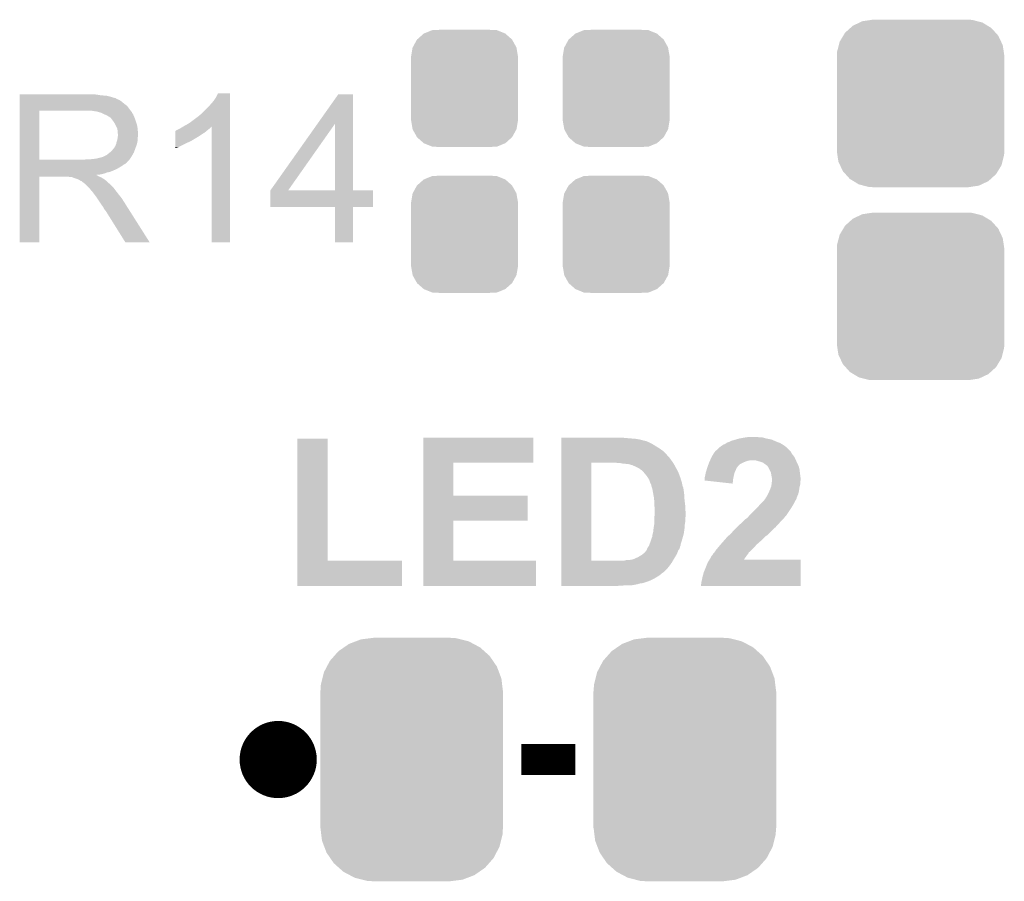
# Model space of a CAD drawing. Extents: x -1.3 to 24.2, y -3.9 to 53.4.
# Tile 20 of 28: x 11.3 to 17.7, y 19.5 to 25.2. Entities that reach past the tile are written whole.
import ezdxf

# ---------------------------------------------------------------- set-up
doc = ezdxf.new("R2010")
doc.units = 0
doc.layers.get('0').update_dxf_attribs({"linetype": 'CONTINUOUS'})
doc.layers.add('RAK11720_CLICK_V100_GTO', color=12, linetype='CONTINUOUS')
doc.layers.add('RAK11720_CLICK_V100_GTS', color=13, linetype='CONTINUOUS')

# ---------------------------------------------------------------- blocks, each defined once
blk = doc.blocks.new('CUSTOM_85')
for points in [[(-0.368484, 0.777768), (-0.333938, 0.790942), (0.3756, 0.777768), (0.32361, 0.790942)], [(-0.333938, 0.790942), (-0.273256, 0.798498), (0.32361, 0.790942), (0.29379, 0.798498)], [(-0.273256, 0.798498), (-0.25019, 0.80137), (0.29379, 0.798498), (0.25019, 0.80137)], [(-0.482218, 0.71288), (-0.44566, 0.738152), (0.47841, 0.71288), (0.45012, 0.738152)], [(-0.44566, 0.738152), (-0.412794, 0.76087), (0.45012, 0.738152), (0.407388, 0.76087)], [(-0.412794, 0.76087), (-0.368484, 0.777768), (0.407388, 0.76087), (0.3756, 0.777768)], [(-0.55793, 0.61233), (-0.538216, 0.649738), (0.560798, 0.61233), (0.53514, 0.649738)], [(-0.538216, 0.649738), (-0.50967, 0.681926), (0.53514, 0.649738), (0.51306, 0.681926)], [(-0.50967, 0.681926), (-0.482218, 0.71288), (0.51306, 0.681926), (0.47841, 0.71288)], [(-0.577562, 0.575076), (-0.55793, 0.61233), (0.574852, 0.575076), (0.560798, 0.61233)], [(-0.597996, 0.49319), (-0.587972, 0.533366), (0.595442, 0.49319), (0.590586, 0.533366)], [(-0.587972, 0.533366), (-0.577562, 0.575076), (0.590586, 0.533366), (0.574852, 0.575076)], [(-0.60071, 0.44958), (-0.597996, 0.49319), (0.60071, 0.44958), (0.595442, 0.49319)], [(-0.60198, -0.44958), (-0.60198, 0.44958), (0.60198, -0.44958), (0.60198, 0.44958)], [(-0.59544, -0.49319), (-0.60071, -0.44958), (0.597996, -0.49319), (0.60071, -0.44958)], [(-0.590586, -0.533366), (-0.59544, -0.49319), (0.58797, -0.533366), (0.597996, -0.49319)], [(-0.57485, -0.575076), (-0.590586, -0.533366), (0.577562, -0.575076), (0.58797, -0.533366)], [(-0.560798, -0.61233), (-0.57485, -0.575076), (0.557928, -0.61233), (0.577562, -0.575076)], [(-0.535138, -0.649738), (-0.560798, -0.61233), (0.538216, -0.649738), (0.557928, -0.61233)], [(-0.51306, -0.681926), (-0.535138, -0.649738), (0.509668, -0.681926), (0.538216, -0.649738)], [(-0.478408, -0.71288), (-0.51306, -0.681926), (0.482218, -0.71288), (0.509668, -0.681926)], [(-0.45012, -0.738152), (-0.478408, -0.71288), (0.445658, -0.738152), (0.482218, -0.71288)], [(-0.407386, -0.76087), (-0.45012, -0.738152), (0.412794, -0.76087), (0.445658, -0.738152)], [(-0.3756, -0.777768), (-0.407386, -0.76087), (0.368482, -0.777768), (0.412794, -0.76087)], [(-0.323608, -0.790942), (-0.3756, -0.777768), (0.333938, -0.790942), (0.368482, -0.777768)], [(-0.29379, -0.798498), (-0.323608, -0.790942), (0.273254, -0.798498), (0.333938, -0.790942)], [(-0.25019, -0.80137), (-0.29379, -0.798498), (0.25019, -0.80137), (0.273254, -0.798498)]]:
    blk.add_solid(points)
blk = doc.blocks.new('CUSTOM_86')
for points in [[(-0.312264, 0.321732), (-0.26893, 0.360448), (0.312592, 0.321732), (0.268592, 0.360448)], [(-0.26893, 0.360448), (-0.267216, 0.361152), (0.268592, 0.360448), (0.26779, 0.361152)], [(-0.267216, 0.361152), (-0.213724, 0.383108), (0.26779, 0.361152), (0.21312, 0.383108)], [(-0.213724, 0.383108), (-0.20803, 0.383392), (0.21312, 0.383108), (0.212412, 0.383392)], [(-0.20803, 0.383392), (-0.154122, 0.38608), (0.212412, 0.383392), (0.154132, 0.38608)], [(-0.35179, 0.21082), (-0.342144, 0.268372), (0.35179, 0.21082), (0.34192, 0.268372)], [(-0.342144, 0.268372), (-0.341452, 0.269636), (0.34192, 0.268372), (0.341702, 0.269636)], [(-0.341452, 0.269636), (-0.313432, 0.320688), (0.341702, 0.269636), (0.313176, 0.320688)], [(-0.313432, 0.320688), (-0.312264, 0.321732), (0.313176, 0.320688), (0.312592, 0.321732)], [(-0.35179, 0.20955), (-0.35179, 0.21082), (0.35179, 0.20955), (0.35179, 0.21082)], [(-0.35179, -0.20955), (-0.35179, 0.20955), (0.35179, -0.20955), (0.35179, 0.20955)], [(-0.35179, -0.21082), (-0.35179, -0.20955), (0.35179, -0.21082), (0.35179, -0.20955)], [(-0.34192, -0.268358), (-0.35179, -0.21082), (0.342148, -0.268358), (0.35179, -0.21082)], [(-0.341702, -0.269636), (-0.34192, -0.268358), (0.341446, -0.269636), (0.342148, -0.268358)], [(-0.313184, -0.320676), (-0.341702, -0.269636), (0.31344, -0.320676), (0.341446, -0.269636)], [(-0.312594, -0.321732), (-0.313184, -0.320676), (0.312258, -0.321732), (0.31344, -0.320676)], [(-0.268602, -0.36044), (-0.312594, -0.321732), (0.26894, -0.36044), (0.312258, -0.321732)], [(-0.267792, -0.361154), (-0.268602, -0.36044), (0.2672, -0.361154), (0.26894, -0.36044)], [(-0.213136, -0.383104), (-0.267792, -0.361154), (0.213734, -0.383104), (0.2672, -0.361154)], [(-0.212414, -0.383394), (-0.213136, -0.383104), (0.207926, -0.383394), (0.213734, -0.383104)], [(-0.154122, -0.38608), (-0.212414, -0.383394), (0.154132, -0.38608), (0.207926, -0.383394)]]:
    blk.add_solid(points)
blk = doc.blocks.new('CUSTOM_87')
for points in [[(-0.445816, 0.51162), (-0.400774, 0.532846), (0.441342, 0.51162), (0.406198, 0.532846)], [(-0.400774, 0.532846), (-0.383312, 0.541074), (0.406198, 0.532846), (0.373946, 0.541074)], [(-0.383312, 0.541074), (-0.323442, 0.549926), (0.373946, 0.541074), (0.339246, 0.549926)], [(-0.323442, 0.549926), (-0.31496, 0.55118), (0.339246, 0.549926), (0.31496, 0.55118)], [(-0.508918, 0.445816), (-0.497124, 0.465342), (0.51162, 0.445816), (0.49401, 0.465342)], [(-0.497124, 0.465342), (-0.461888, 0.497124), (0.49401, 0.465342), (0.465342, 0.497124)], [(-0.461888, 0.497124), (-0.445816, 0.51162), (0.465342, 0.497124), (0.441342, 0.51162)], [(-0.538686, 0.383312), (-0.532846, 0.406198), (0.541074, 0.383312), (0.53029, 0.406198)], [(-0.532846, 0.406198), (-0.508918, 0.445816), (0.53029, 0.406198), (0.51162, 0.445816)], [(-0.55118, 0.31496), (-0.549926, 0.339246), (0.55118, 0.31496), (0.54759, 0.339246)], [(-0.549926, 0.339246), (-0.538686, 0.383312), (0.54759, 0.339246), (0.541074, 0.383312)], [(-0.55118, -0.31496), (-0.55118, 0.31496), (0.55118, -0.31496), (0.55118, 0.31496)], [(-0.547588, -0.339246), (-0.55118, -0.31496), (0.549926, -0.339246), (0.55118, -0.31496)], [(-0.541074, -0.383312), (-0.547588, -0.339246), (0.538684, -0.383312), (0.549926, -0.339246)], [(-0.530288, -0.406198), (-0.541074, -0.383312), (0.532846, -0.406198), (0.538684, -0.383312)], [(-0.51162, -0.445816), (-0.530288, -0.406198), (0.508916, -0.445816), (0.532846, -0.406198)], [(-0.494008, -0.465342), (-0.51162, -0.445816), (0.497124, -0.465342), (0.508916, -0.445816)], [(-0.465342, -0.497124), (-0.494008, -0.465342), (0.461886, -0.497124), (0.497124, -0.465342)], [(-0.44134, -0.51162), (-0.465342, -0.497124), (0.445816, -0.51162), (0.461886, -0.497124)], [(-0.406198, -0.532846), (-0.44134, -0.51162), (0.400772, -0.532846), (0.445816, -0.51162)], [(-0.373944, -0.541074), (-0.406198, -0.532846), (0.383312, -0.541074), (0.400772, -0.532846)], [(-0.339246, -0.549926), (-0.373944, -0.541074), (0.32344, -0.549926), (0.383312, -0.541074)], [(-0.31496, -0.55118), (-0.339246, -0.549926), (0.31496, -0.55118), (0.32344, -0.549926)]]:
    blk.add_solid(points)

msp = doc.modelspace()

# ---------------------------------------------------------------- linework, layer by layer
at = {"layer": 'RAK11720_CLICK_V100_GTO', "const_width": 0.254}
msp.add_lwpolyline([(12.827, 20.32, 1), (13.081, 20.32, 1)], format="xyb", close=True, dxfattribs=at)
at = {"layer": 'RAK11720_CLICK_V100_GTO', "const_width": 0.2032}
msp.add_lwpolyline([(14.5542, 20.32), (14.9098, 20.32)], dxfattribs=at)
at = {"layer": 'RAK11720_CLICK_V100_GTO'}
for points in [[(11.25222, 24.69642), (11.252222, 24.69896), (11.75766, 24.69642), (11.72972, 24.69896)], [(12.54506, 24.678642), (12.557762, 24.704018), (12.636498, 24.678642), (12.6365, 24.704018)], [(12.557762, 24.704018), (12.557774, 24.70404), (12.6365, 24.704018), (12.557774, 24.70404)], [(13.211964, 24.503322), (13.350234, 24.698938), (13.446768, 24.503322), (13.44676, 24.698938)], [(13.350234, 24.698938), (13.35025, 24.69896), (13.44676, 24.698938), (13.35025, 24.69896)], [(11.25222, 24.69134), (11.25222, 24.69642), (11.788138, 24.69134), (11.75766, 24.69642)], [(11.25222, 24.6888), (11.25222, 24.69134), (11.8237, 24.6888), (11.788138, 24.69134)], [(11.25222, 24.68118), (11.25222, 24.6888), (11.854178, 24.68118), (11.8237, 24.6888)], [(11.25222, 24.6761), (11.25222, 24.68118), (11.869422, 24.6761), (11.854178, 24.68118)], [(11.25222, 24.67356), (11.25222, 24.6761), (11.882122, 24.67356), (11.869422, 24.6761)], [(11.25222, 24.673538), (11.25222, 24.67356), (11.88466, 24.673538), (11.882122, 24.67356)], [(11.25222, 24.671014), (11.25222, 24.673538), (11.884674, 24.671014), (11.88466, 24.673538)], [(11.25222, 24.66594), (11.25222, 24.671014), (11.89482, 24.66594), (11.884674, 24.671014)], [(11.25222, 24.660858), (11.25222, 24.66594), (11.907522, 24.660858), (11.89482, 24.66594)], [(11.25222, 24.6507), (11.25222, 24.660858), (11.92276, 24.6507), (11.907522, 24.660858)], [(11.25222, 24.638), (11.25222, 24.6507), (11.938, 24.638), (11.92276, 24.6507)], [(11.25222, 24.622758), (11.25222, 24.638), (11.958322, 24.622758), (11.938, 24.638)], [(12.49426, 24.61514), (12.52982, 24.65578), (12.636498, 24.61514), (12.636498, 24.65578)], [(12.52982, 24.65578), (12.54506, 24.678642), (12.636498, 24.65578), (12.636498, 24.678642)], [(11.252212, 24.267182), (11.252218, 24.58972), (11.38174, 24.267182), (11.381742, 24.58972)], [(11.252218, 24.60244), (11.25222, 24.622758), (11.97356, 24.60244), (11.958322, 24.622758)], [(11.252218, 24.58974), (11.252218, 24.60244), (11.983438, 24.58974), (11.97356, 24.60244)], [(11.252218, 24.58972), (11.252218, 24.58974), (11.381742, 24.58972), (11.68908, 24.58974)], [(11.760202, 24.58466), (11.727182, 24.58974), (11.987388, 24.58466), (11.983438, 24.58974)], [(11.778842, 24.579576), (11.760202, 24.58466), (11.99134, 24.579576), (11.987388, 24.58466)], [(11.78814, 24.57704), (11.778842, 24.579576), (11.991344, 24.57704), (11.99134, 24.579576)], [(11.788152, 24.577034), (11.78814, 24.57704), (11.991344, 24.577034), (11.991344, 24.57704)], [(11.80846, 24.56688), (11.788152, 24.577034), (11.99896, 24.56688), (11.991344, 24.577034)], [(12.42314, 24.5491), (12.451078, 24.571958), (12.636496, 24.5491), (12.636496, 24.571958)], [(12.451078, 24.571958), (12.49426, 24.61514), (12.636496, 24.571958), (12.636498, 24.61514)], [(11.82624, 24.55926), (11.80846, 24.56688), (12.002008, 24.55926), (11.99896, 24.56688)], [(11.83471, 24.55418), (11.82624, 24.55926), (12.00404, 24.55418), (12.002008, 24.55926)], [(11.83894, 24.551642), (11.83471, 24.55418), (12.005128, 24.551642), (12.00404, 24.55418)], [(11.846564, 24.54656), (11.83894, 24.551642), (12.007306, 24.54656), (12.005128, 24.551642)], [(11.849104, 24.546552), (11.846564, 24.54656), (12.00731, 24.546552), (12.007306, 24.54656)], [(11.85672, 24.5364), (11.849104, 24.546552), (12.01166, 24.5364), (12.00731, 24.546552)], [(11.86434, 24.52624), (11.85672, 24.5364), (12.015048, 24.52624), (12.01166, 24.5364)], [(11.873412, 24.51354), (11.86434, 24.52624), (12.01928, 24.51354), (12.015048, 24.52624)], [(11.87704, 24.508458), (11.873412, 24.51354), (12.020806, 24.508458), (12.01928, 24.51354)], [(11.8872, 24.488138), (11.87704, 24.508458), (12.0269, 24.488138), (12.020806, 24.508458)], [(12.33678, 24.49068), (12.364722, 24.50592), (12.636494, 24.49068), (12.636494, 24.50592)], [(12.364722, 24.50592), (12.39266, 24.52624), (12.636494, 24.50592), (12.636496, 24.52624)], [(12.39266, 24.52624), (12.42314, 24.5491), (12.636496, 24.52624), (12.636496, 24.5491)], [(12.903224, 24.066536), (13.211964, 24.503322), (13.020064, 24.066536), (13.327344, 24.503322)], [(13.327358, 24.0665), (13.327344, 24.503322), (13.446782, 24.0665), (13.446768, 24.503322)], [(11.89482, 24.472896), (11.8872, 24.488138), (12.028426, 24.472896), (12.0269, 24.488138)], [(11.896272, 24.46274), (11.89482, 24.472896), (12.02944, 24.46274), (12.028426, 24.472896)], [(11.89736, 24.455118), (11.896272, 24.46274), (12.030076, 24.455118), (12.02944, 24.46274)], [(11.897362, 24.442418), (11.89736, 24.455118), (12.031134, 24.442418), (12.030076, 24.455118)], [(11.8999, 24.434796), (11.897362, 24.442418), (12.03177, 24.434796), (12.031134, 24.442418)], [(12.275836, 24.4348), (12.27584, 24.4475), (12.45108, 24.4348), (12.471398, 24.4475)], [(12.27584, 24.4475), (12.275842, 24.45766), (12.471398, 24.4475), (12.48359, 24.45766)], [(12.275842, 24.45766), (12.278366, 24.457666), (12.48359, 24.45766), (12.483598, 24.457666)], [(12.278366, 24.457666), (12.2809, 24.4602), (12.483598, 24.457666), (12.48664, 24.4602)], [(12.2809, 24.4602), (12.280904, 24.460202), (12.48664, 24.4602), (12.486642, 24.460202)], [(12.280904, 24.460202), (12.285982, 24.46274), (12.486642, 24.460202), (12.489814, 24.46274)], [(12.285982, 24.46274), (12.293604, 24.465282), (12.489814, 24.46274), (12.492992, 24.465282)], [(12.293604, 24.465282), (12.301218, 24.470358), (12.492992, 24.465282), (12.499338, 24.470358)], [(12.301218, 24.470358), (12.301222, 24.47036), (12.499338, 24.470358), (12.49934, 24.47036)], [(12.301222, 24.47036), (12.311378, 24.47544), (12.49934, 24.47036), (12.50442, 24.47544)], [(12.311378, 24.47544), (12.328302, 24.485594), (12.50442, 24.47544), (12.514574, 24.485594)], [(12.328302, 24.485594), (12.328312, 24.4856), (12.514574, 24.485594), (12.517098, 24.4856)], [(12.328312, 24.4856), (12.33678, 24.49068), (12.636494, 24.4856), (12.636494, 24.49068)], [(12.51712, 23.723622), (12.517098, 24.4856), (12.636478, 23.723622), (12.636494, 24.4856)], [(11.887198, 24.3713), (11.88974, 24.383998), (12.024358, 24.3713), (12.026898, 24.383998)], [(11.88974, 24.383998), (11.894818, 24.396698), (12.026898, 24.383998), (12.02944, 24.396698)], [(11.894818, 24.396698), (11.89772, 24.417016), (12.02944, 24.396698), (12.02944, 24.417016)], [(11.89772, 24.417016), (11.898446, 24.422096), (12.02944, 24.417016), (12.031978, 24.422096)], [(11.898446, 24.422096), (11.8999, 24.43226), (12.031978, 24.422096), (12.031978, 24.43226)], [(11.8999, 24.432262), (11.8999, 24.434796), (12.03198, 24.432262), (12.03177, 24.434796)], [(11.8999, 24.43226), (11.8999, 24.432262), (12.031978, 24.43226), (12.03198, 24.432262)], [(12.27582, 24.35098), (12.275826, 24.38146), (12.298678, 24.35098), (12.35964, 24.38146)], [(12.275826, 24.38146), (12.275828, 24.38908), (12.35964, 24.38146), (12.377418, 24.38908)], [(12.275828, 24.38908), (12.27583, 24.3967), (12.377418, 24.38908), (12.390122, 24.3967)], [(12.27583, 24.40432), (12.275834, 24.41956), (12.402816, 24.40432), (12.428222, 24.41956)], [(12.27583, 24.404298), (12.27583, 24.40432), (12.40028, 24.404298), (12.402816, 24.40432)], [(12.27583, 24.401774), (12.27583, 24.404298), (12.400266, 24.401774), (12.40028, 24.404298)], [(12.27583, 24.3967), (12.27583, 24.401774), (12.390122, 24.3967), (12.400266, 24.401774)], [(12.275834, 24.41956), (12.275836, 24.4348), (12.428222, 24.41956), (12.45108, 24.4348)], [(11.823698, 24.297638), (11.845922, 24.315418), (11.993668, 24.297638), (12.00404, 24.315418)], [(11.845922, 24.315418), (11.849098, 24.317958), (12.00404, 24.315418), (12.004962, 24.317958)], [(11.849098, 24.317958), (11.8618, 24.33066), (12.004962, 24.317958), (12.00958, 24.33066)], [(11.8618, 24.33066), (11.871958, 24.343358), (12.00958, 24.33066), (12.014198, 24.343358)], [(11.871958, 24.343358), (11.874498, 24.3459), (12.014198, 24.343358), (12.015122, 24.3459)], [(11.874498, 24.3459), (11.87704, 24.350978), (12.015122, 24.3459), (12.016968, 24.350978)], [(11.87704, 24.350978), (11.882118, 24.358598), (12.016968, 24.350978), (12.019738, 24.358598)], [(11.882118, 24.358598), (11.887198, 24.371298), (12.019738, 24.358598), (12.024356, 24.371298)], [(11.887198, 24.371298), (11.887198, 24.3713), (12.024356, 24.371298), (12.024358, 24.3713)], [(12.27582, 24.34339), (12.27582, 24.35098), (12.27582, 24.34339), (12.298678, 24.35098)], [(11.25221, 24.25446), (11.252212, 24.256994), (11.963378, 24.25446), (11.9634, 24.256994)], [(11.25221, 24.254446), (11.25221, 24.25446), (11.960854, 24.254446), (11.963378, 24.25446)], [(11.25221, 24.24938), (11.25221, 24.254446), (11.958316, 24.24938), (11.960854, 24.254446)], [(11.25221, 24.244298), (11.25221, 24.24938), (11.950698, 24.244298), (11.958316, 24.24938)], [(11.25221, 24.239218), (11.25221, 24.244298), (11.945616, 24.239218), (11.950698, 24.244298)], [(11.252212, 24.26716), (11.252212, 24.267182), (11.671298, 24.26716), (11.38174, 24.267182)], [(11.252212, 24.256994), (11.252212, 24.26716), (11.9634, 24.256994), (11.97356, 24.26716)], [(11.671298, 24.26716), (11.689064, 24.269698), (11.97356, 24.26716), (11.976098, 24.269698)], [(11.689064, 24.269698), (11.68908, 24.2697), (11.976098, 24.269698), (11.976098, 24.2697)], [(11.709398, 24.2697), (11.755118, 24.27478), (11.976098, 24.2697), (11.979486, 24.27478)], [(11.755118, 24.27478), (11.795758, 24.28494), (11.979486, 24.27478), (11.986262, 24.28494)], [(11.798296, 24.28494), (11.805916, 24.290018), (11.986262, 24.28494), (11.989224, 24.290018)], [(11.805916, 24.290018), (11.813538, 24.29256), (11.989224, 24.290018), (11.990706, 24.29256)], [(11.813538, 24.29256), (11.823698, 24.297638), (11.990706, 24.29256), (11.993668, 24.297638)], [(11.25221, 24.234138), (11.25221, 24.239218), (11.93546, 24.234138), (11.945616, 24.239218)], [(11.25221, 24.226518), (11.25221, 24.234138), (11.925298, 24.226518), (11.93546, 24.234138)], [(11.25221, 24.21128), (11.25221, 24.226518), (11.8999, 24.21128), (11.925298, 24.226518)], [(11.25221, 24.20366), (11.25221, 24.21128), (11.88466, 24.20366), (11.8999, 24.21128)], [(11.25221, 24.18842), (11.25221, 24.20366), (11.849098, 24.18842), (11.88466, 24.20366)], [(11.25221, 24.183338), (11.25221, 24.18842), (11.826238, 24.183338), (11.849098, 24.18842)], [(11.25221, 24.17572), (11.25221, 24.183338), (11.805918, 24.17572), (11.826238, 24.183338)], [(11.2522, 23.723622), (11.252208, 24.155378), (11.381718, 23.723622), (11.38174, 24.155378)], [(11.252208, 24.165558), (11.25221, 24.168066), (11.760204, 24.165558), (11.757692, 24.168066)], [(11.252208, 24.163018), (11.252208, 24.165558), (11.765282, 24.163018), (11.760204, 24.165558)], [(11.252208, 24.15794), (11.252208, 24.163018), (11.7729, 24.15794), (11.765282, 24.163018)], [(11.252208, 24.1554), (11.252208, 24.15794), (11.779252, 24.1554), (11.7729, 24.15794)], [(11.252208, 24.155378), (11.252208, 24.1554), (11.38174, 24.155378), (11.574778, 24.1554)], [(11.25221, 24.17064), (11.25221, 24.17572), (11.783058, 24.17064), (11.805918, 24.17572)], [(11.25221, 24.168066), (11.25221, 24.17064), (11.757692, 24.168066), (11.783058, 24.17064)], [(11.584938, 24.15286), (11.574778, 24.1554), (11.785602, 24.15286), (11.779252, 24.1554)], [(11.600174, 24.150326), (11.597634, 24.15286), (11.789826, 24.150326), (11.785602, 24.15286)], [(11.602716, 24.15032), (11.600174, 24.150326), (11.789836, 24.15032), (11.789826, 24.150326)], [(11.633198, 24.14016), (11.602716, 24.15032), (11.806768, 24.14016), (11.789836, 24.15032)], [(11.638278, 24.13762), (11.633198, 24.14016), (11.811, 24.13762), (11.806768, 24.14016)], [(11.643358, 24.13508), (11.638278, 24.13762), (11.814176, 24.13508), (11.811, 24.13762)], [(11.650978, 24.130002), (11.643358, 24.13508), (11.820524, 24.130002), (11.814176, 24.13508)], [(11.656056, 24.127462), (11.650978, 24.130002), (11.823698, 24.127462), (11.820524, 24.130002)], [(11.658594, 24.12746), (11.656056, 24.127462), (11.8237, 24.12746), (11.823698, 24.127462)], [(11.66114, 24.124922), (11.658594, 24.12746), (11.826238, 24.124922), (11.8237, 24.12746)], [(11.6713, 24.1173), (11.66114, 24.124922), (11.83386, 24.1173), (11.826238, 24.124922)], [(11.674476, 24.11476), (11.6713, 24.1173), (11.8364, 24.11476), (11.83386, 24.1173)], [(11.680828, 24.109678), (11.674476, 24.11476), (11.844022, 24.109678), (11.8364, 24.11476)], [(11.683998, 24.107142), (11.680828, 24.109678), (11.846558, 24.107142), (11.844022, 24.109678)], [(11.706862, 24.084278), (11.683998, 24.107142), (11.86942, 24.084278), (11.846558, 24.107142)], [(11.714478, 24.07666), (11.706862, 24.084278), (11.875136, 24.07666), (11.86942, 24.084278)], [(11.722098, 24.0665), (11.714478, 24.07666), (11.882756, 24.0665), (11.875136, 24.07666)], [(11.72337, 24.06396), (11.722098, 24.0665), (11.88466, 24.06396), (11.882756, 24.0665)], [(11.724634, 24.061434), (11.72337, 24.06396), (11.886626, 24.061434), (11.88466, 24.06396)], [(11.72717, 24.06142), (11.724634, 24.061434), (11.886636, 24.06142), (11.886626, 24.061434)], [(11.742416, 24.0411), (11.72717, 24.06142), (11.90244, 24.0411), (11.886636, 24.06142)], [(12.9032, 23.957302), (12.903202, 24.066478), (13.578818, 23.957302), (13.57884, 24.066478)], [(12.903202, 24.0665), (12.903204, 24.066506), (13.327358, 24.0665), (13.276144, 24.066506)], [(12.903202, 24.066478), (12.903202, 24.0665), (13.57884, 24.066478), (13.446782, 24.0665)], [(12.903204, 24.066506), (12.903224, 24.066536), (13.276144, 24.066506), (13.020064, 24.066536)], [(11.75766, 24.02078), (11.742416, 24.0411), (11.918696, 24.02078), (11.90244, 24.0411)], [(11.761048, 24.015698), (11.75766, 24.02078), (11.92276, 24.015698), (11.918696, 24.02078)], [(11.779674, 23.98776), (11.761048, 24.015698), (11.94054, 23.98776), (11.92276, 24.015698)], [(11.78814, 23.97506), (11.779674, 23.98776), (11.948598, 23.97506), (11.94054, 23.98776)], [(11.80084, 23.957282), (11.78814, 23.97506), (11.959878, 23.957282), (11.948598, 23.97506)], [(11.811, 23.939498), (11.80084, 23.957282), (11.971162, 23.939498), (11.959878, 23.957282)], [(11.813538, 23.934426), (11.811, 23.939498), (11.97438, 23.934426), (11.971162, 23.939498)], [(11.818614, 23.931882), (11.813538, 23.934426), (11.975994, 23.931882), (11.97438, 23.934426)], [(11.821162, 23.9268), (11.818614, 23.931882), (11.979218, 23.9268), (11.975994, 23.931882)], [(11.948158, 23.72361), (11.821162, 23.9268), (12.108134, 23.72361), (11.979218, 23.9268)], [(13.327358, 23.95728), (12.9032, 23.957302), (13.578818, 23.95728), (13.578818, 23.957302)], [(13.32736, 23.957258), (13.327358, 23.95728), (13.44676, 23.957258), (13.578818, 23.95728)], [(13.32738, 23.723622), (13.32736, 23.957258), (13.446738, 23.723622), (13.44676, 23.957258)], [(11.381718, 23.7236), (11.2522, 23.723622), (11.381718, 23.7236), (11.381718, 23.723622)], [(12.10814, 23.7236), (12.108134, 23.72361), (12.10814, 23.7236), (11.948158, 23.72361)], [(12.636478, 23.7236), (12.51712, 23.723622), (12.636478, 23.7236), (12.636478, 23.723622)], [(13.446738, 23.7236), (13.32738, 23.723622), (13.446738, 23.7236), (13.446738, 23.723622)], [(13.081002, 21.6281), (13.08102, 22.430718), (13.279142, 21.6281), (13.27912, 22.430718)], [(13.08102, 22.430718), (13.081022, 22.43074), (13.27912, 22.430718), (13.081022, 22.43074)], [(13.909058, 22.27326), (13.90906, 22.438338), (14.632918, 22.27326), (14.63294, 22.438338)], [(13.90906, 22.438338), (13.909062, 22.43836), (14.63294, 22.438338), (13.909062, 22.43836)], [(14.81838, 22.43582), (14.818382, 22.43836), (15.24508, 22.43582), (15.21968, 22.43836)], [(14.81838, 22.43074), (14.81838, 22.43582), (15.30604, 22.43074), (15.24508, 22.43582)], [(14.81838, 22.42566), (14.81838, 22.43074), (15.336522, 22.42566), (15.30604, 22.43074)], [(15.96516, 22.425658), (15.99184, 22.43328), (16.202662, 22.425658), (16.164562, 22.43328)], [(15.99184, 22.43328), (16.020614, 22.438358), (16.164562, 22.43328), (16.149322, 22.438358)], [(16.020614, 22.438358), (16.035018, 22.4409), (16.149322, 22.438358), (16.134082, 22.4409)], [(16.035018, 22.4409), (16.057882, 22.44344), (16.118842, 22.4409), (16.106138, 22.44344)], [(14.81838, 22.41804), (14.81838, 22.42566), (15.364462, 22.41804), (15.336522, 22.42566)], [(14.81838, 22.418038), (14.81838, 22.41804), (15.367004, 22.418038), (15.364462, 22.41804)], [(14.81838, 22.4155), (14.81838, 22.418038), (15.372084, 22.4155), (15.367004, 22.418038)], [(14.81838, 22.415498), (14.81838, 22.4155), (15.377164, 22.415498), (15.372084, 22.4155)], [(14.81838, 22.40788), (14.81838, 22.415498), (15.39494, 22.40788), (15.377164, 22.415498)], [(14.81838, 22.39772), (14.81838, 22.40788), (15.415258, 22.39772), (15.39494, 22.40788)], [(14.81838, 22.38502), (14.81838, 22.39772), (15.43558, 22.38502), (15.415258, 22.39772)], [(14.81838, 22.369782), (14.81838, 22.38502), (15.46098, 22.369782), (15.43558, 22.38502)], [(14.81838, 22.351998), (14.81838, 22.369782), (15.486382, 22.351998), (15.46098, 22.369782)], [(15.847058, 22.362158), (15.849598, 22.364698), (16.314416, 22.362158), (16.309344, 22.364698)], [(15.849598, 22.364698), (15.862306, 22.3774), (16.309344, 22.364698), (16.296642, 22.3774)], [(15.862306, 22.3774), (15.864846, 22.377406), (16.296642, 22.3774), (16.296636, 22.377406)], [(15.864846, 22.377406), (15.867378, 22.379938), (16.296636, 22.377406), (16.294102, 22.379938)], [(15.867378, 22.379938), (15.86992, 22.38248), (16.294102, 22.379938), (16.290544, 22.38248)], [(15.86992, 22.38248), (15.88516, 22.39264), (16.290544, 22.38248), (16.276322, 22.39264)], [(15.88516, 22.39264), (15.897862, 22.397722), (16.276322, 22.39264), (16.26743, 22.397722)], [(15.897862, 22.397722), (15.904634, 22.4028), (16.26743, 22.397722), (16.258542, 22.4028)], [(15.904634, 22.4028), (15.908022, 22.40534), (16.258542, 22.4028), (16.251768, 22.40534)], [(15.908022, 22.40534), (15.92326, 22.41042), (16.251768, 22.40534), (16.23822, 22.41042)], [(15.92326, 22.41042), (15.938502, 22.418042), (16.23822, 22.41042), (16.220434, 22.418042)], [(15.938502, 22.418042), (15.96516, 22.425658), (16.220434, 22.418042), (16.202662, 22.425658)], [(14.818378, 22.32914), (14.81838, 22.351998), (15.509246, 22.32914), (15.486382, 22.351998)], [(14.818378, 22.329118), (14.818378, 22.32914), (15.51178, 22.329118), (15.509246, 22.32914)], [(14.818378, 22.326594), (14.818378, 22.329118), (15.511784, 22.326594), (15.51178, 22.329118)], [(14.818378, 22.31644), (14.818378, 22.326594), (15.519402, 22.31644), (15.511784, 22.326594)], [(14.818378, 22.30374), (14.818378, 22.31644), (15.5321, 22.30374), (15.519402, 22.31644)], [(14.818378, 22.28596), (14.818378, 22.30374), (15.5448, 22.28596), (15.5321, 22.30374)], [(15.797106, 22.2885), (15.807774, 22.311358), (16.362912, 22.2885), (16.35252, 22.311358)], [(15.807774, 22.311358), (15.80896, 22.313898), (16.35252, 22.311358), (16.35049, 22.313898)], [(15.80896, 22.313898), (15.814764, 22.32406), (16.35049, 22.313898), (16.34236, 22.32406)], [(15.814764, 22.32406), (15.81912, 22.331682), (16.34236, 22.32406), (16.336646, 22.331682)], [(15.81912, 22.331682), (15.820932, 22.33422), (16.336646, 22.331682), (16.334742, 22.33422)], [(15.820932, 22.33422), (15.828188, 22.344376), (16.334742, 22.33422), (16.329662, 22.344376)], [(15.828188, 22.344376), (15.831822, 22.349462), (16.329662, 22.344376), (16.324578, 22.349462)], [(15.831822, 22.349462), (15.840964, 22.35708), (16.324578, 22.349462), (16.316962, 22.35708)], [(15.840964, 22.35708), (15.847052, 22.362154), (16.316962, 22.35708), (16.314422, 22.362154)], [(15.847052, 22.362154), (15.847058, 22.362158), (16.314422, 22.362154), (16.314416, 22.362158)], [(13.909052, 22.05736), (13.909058, 22.273238), (14.107182, 22.05736), (14.10716, 22.273238)], [(13.909058, 22.273238), (13.909058, 22.27326), (14.10716, 22.273238), (14.632918, 22.27326)], [(14.818362, 21.628122), (14.818378, 22.27324), (15.01648, 21.628122), (15.016482, 22.27324)], [(14.818378, 22.27326), (14.818378, 22.28596), (15.553268, 22.27326), (15.5448, 22.28596)], [(14.818378, 22.27324), (14.818378, 22.27326), (15.016482, 22.27324), (15.14602, 22.27326)], [(15.194282, 22.27072), (15.179042, 22.27326), (15.55496, 22.27072), (15.553268, 22.27326)], [(15.219682, 22.26818), (15.206982, 22.27072), (15.556654, 22.26818), (15.55496, 22.27072)], [(15.245082, 22.26564), (15.229842, 22.26818), (15.558348, 22.26564), (15.556654, 22.26818)], [(15.255242, 22.265638), (15.245082, 22.26564), (15.558348, 22.265638), (15.558348, 22.26564)], [(15.262858, 22.263102), (15.255242, 22.265638), (15.560038, 22.263102), (15.558348, 22.265638)], [(15.262864, 22.2631), (15.262858, 22.263102), (15.56004, 22.2631), (15.560038, 22.263102)], [(15.283182, 22.25802), (15.265404, 22.2631), (15.562812, 22.25802), (15.56004, 22.2631)], [(15.30096, 22.2504), (15.283182, 22.25802), (15.566968, 22.2504), (15.562812, 22.25802)], [(15.331438, 22.23516), (15.30096, 22.2504), (15.57528, 22.23516), (15.566968, 22.2504)], [(15.33144, 22.235158), (15.331438, 22.23516), (15.575282, 22.235158), (15.57528, 22.23516)], [(15.3416, 22.22754), (15.33144, 22.235158), (15.57909, 22.22754), (15.575282, 22.235158)], [(15.774124, 22.225), (15.777754, 22.2377), (15.96644, 22.225), (15.97152, 22.2377)], [(15.777754, 22.2377), (15.77848, 22.24024), (15.97152, 22.2377), (15.973424, 22.24024)], [(15.77848, 22.24024), (15.7812, 22.24786), (15.973424, 22.24024), (15.979138, 22.24786)], [(15.7812, 22.24786), (15.78301, 22.252926), (15.979138, 22.24786), (15.981674, 22.252926)], [(15.78301, 22.252926), (15.783014, 22.25294), (15.981674, 22.252926), (15.984214, 22.25294)], [(15.783014, 22.25294), (15.78755, 22.265638), (15.984214, 22.25294), (15.99692, 22.265638)], [(15.78755, 22.265638), (15.790272, 22.27326), (15.99692, 22.265638), (16.01216, 22.27326)], [(15.790272, 22.27326), (15.79118, 22.275798), (16.01216, 22.27326), (16.018082, 22.275798)], [(15.79118, 22.275798), (15.79355, 22.28088), (16.018082, 22.275798), (16.029942, 22.28088)], [(15.79355, 22.28088), (15.79592, 22.285958), (16.029942, 22.28088), (16.04518, 22.285958)], [(15.79592, 22.285958), (15.797106, 22.2885), (16.04518, 22.285958), (16.057878, 22.2885)], [(16.116304, 22.28342), (16.098518, 22.2885), (16.36522, 22.28342), (16.362912, 22.2885)], [(16.13408, 22.278342), (16.116304, 22.28342), (16.367564, 22.278342), (16.36522, 22.28342)], [(16.14678, 22.27326), (16.13408, 22.278342), (16.36991, 22.27326), (16.367564, 22.278342)], [(16.15694, 22.26564), (16.14678, 22.27326), (16.373428, 22.26564), (16.36991, 22.27326)], [(16.16456, 22.26056), (16.15694, 22.26564), (16.375774, 22.26056), (16.373428, 22.26564)], [(16.169634, 22.255486), (16.16456, 22.26056), (16.378116, 22.255486), (16.375774, 22.26056)], [(16.17217, 22.25548), (16.169634, 22.255486), (16.378118, 22.25548), (16.378116, 22.255486)], [(16.17556, 22.2504), (16.17217, 22.25548), (16.380462, 22.2504), (16.378118, 22.25548)], [(16.182338, 22.240242), (16.17556, 22.2504), (16.383364, 22.240242), (16.380462, 22.2504)], [(16.18615, 22.232618), (16.182338, 22.240242), (16.38554, 22.232618), (16.383364, 22.240242)], [(15.349222, 22.222458), (15.3416, 22.22754), (15.581632, 22.222458), (15.57909, 22.22754)], [(15.3543, 22.21738), (15.349222, 22.222458), (15.58417, 22.21738), (15.581632, 22.222458)], [(15.364884, 22.20468), (15.3543, 22.21738), (15.59052, 22.20468), (15.58417, 22.21738)], [(15.3797, 22.1869), (15.364884, 22.20468), (15.597358, 22.1869), (15.59052, 22.20468)], [(15.38986, 22.171662), (15.3797, 22.1869), (15.603218, 22.171662), (15.597358, 22.1869)], [(15.389864, 22.171656), (15.38986, 22.171662), (15.60322, 22.171656), (15.603218, 22.171662)], [(15.392912, 22.166576), (15.389864, 22.171656), (15.603222, 22.166576), (15.60322, 22.171656)], [(15.7607, 22.169122), (15.76324, 22.18182), (15.949676, 22.169122), (15.952216, 22.18182)], [(15.7607, 22.16404), (15.7607, 22.169122), (15.94866, 22.16404), (15.949676, 22.169122)], [(15.76324, 22.18182), (15.765144, 22.18944), (15.952216, 22.18182), (15.95374, 22.18944)], [(15.765144, 22.18944), (15.76578, 22.19198), (15.95374, 22.18944), (15.954374, 22.19198)], [(15.76578, 22.19198), (15.768322, 22.207222), (15.954374, 22.19198), (15.958184, 22.207222)], [(15.768322, 22.207222), (15.769166, 22.209758), (15.958184, 22.207222), (15.958818, 22.209758)], [(15.769166, 22.209758), (15.7734, 22.22246), (15.958818, 22.209758), (15.965168, 22.22246)], [(15.7734, 22.22246), (15.774124, 22.225), (15.965168, 22.22246), (15.96644, 22.225)], [(16.197578, 22.209762), (16.18615, 22.232618), (16.388398, 22.209762), (16.38554, 22.232618)], [(16.20012, 22.19452), (16.197578, 22.209762), (16.390304, 22.19452), (16.388398, 22.209762)], [(16.20266, 22.18182), (16.20012, 22.19452), (16.39189, 22.18182), (16.390304, 22.19452)], [(16.204354, 22.171658), (16.20266, 22.18182), (16.39316, 22.171658), (16.39189, 22.18182)], [(16.2052, 22.166582), (16.204354, 22.171658), (16.39316, 22.166582), (16.39316, 22.171658)], [(15.395958, 22.161498), (15.392912, 22.166576), (15.60576, 22.161498), (15.603222, 22.166576)], [(15.39748, 22.15896), (15.395958, 22.161498), (15.606606, 22.15896), (15.60576, 22.161498)], [(15.401714, 22.146258), (15.39748, 22.15896), (15.61084, 22.146258), (15.606606, 22.15896)], [(15.40256, 22.14372), (15.401714, 22.146258), (15.611348, 22.14372), (15.61084, 22.146258)], [(15.40764, 22.133558), (15.40256, 22.14372), (15.613382, 22.133558), (15.611348, 22.14372)], [(15.41018, 22.125936), (15.40764, 22.133558), (15.614908, 22.125936), (15.613382, 22.133558)], [(15.41018, 22.123396), (15.41018, 22.125936), (15.615416, 22.123396), (15.614908, 22.125936)], [(15.410942, 22.120858), (15.41018, 22.123396), (15.615922, 22.120858), (15.615416, 22.123396)], [(15.414754, 22.108158), (15.410942, 22.120858), (15.621, 22.108158), (15.615922, 22.120858)], [(15.4178, 22.098), (15.414754, 22.108158), (15.622694, 22.098), (15.621, 22.108158)], [(15.7607, 22.15644), (15.7607, 22.16404), (15.947962, 22.15644), (15.94866, 22.16404)], [(15.946098, 22.136102), (15.7607, 22.15644), (15.946098, 22.136102), (15.947962, 22.15644)], [(16.1925, 22.098), (16.19726, 22.110698), (16.383952, 22.098), (16.38554, 22.110698)], [(16.19726, 22.110698), (16.20012, 22.118322), (16.38554, 22.110698), (16.387446, 22.118322)], [(16.20012, 22.118322), (16.201932, 22.131018), (16.387446, 22.118322), (16.39062, 22.131018)], [(16.201932, 22.131018), (16.20266, 22.1361), (16.39062, 22.131018), (16.39062, 22.1361)], [(16.20266, 22.1361), (16.203788, 22.146258), (16.39062, 22.1361), (16.39062, 22.146258)], [(16.203788, 22.146258), (16.205198, 22.158958), (16.39062, 22.146258), (16.39316, 22.158958)], [(16.205198, 22.158958), (16.2052, 22.158962), (16.39316, 22.158958), (16.39316, 22.158962)], [(16.2052, 22.158962), (16.2052, 22.166582), (16.39316, 22.158962), (16.39316, 22.166582)], [(13.909048, 21.89226), (13.909052, 22.057338), (14.597358, 21.89226), (14.59738, 22.057338)], [(13.909052, 22.057338), (13.909052, 22.05736), (14.59738, 22.057338), (14.107182, 22.05736)], [(15.418724, 22.09292), (15.4178, 22.098), (15.62354, 22.09292), (15.622694, 22.098)], [(15.42242, 22.0726), (15.418724, 22.09292), (15.62608, 22.0726), (15.62354, 22.09292)], [(15.425652, 22.054818), (15.42242, 22.0726), (15.62862, 22.054818), (15.62608, 22.0726)], [(15.42796, 22.042122), (15.425652, 22.054818), (15.62862, 22.042122), (15.62862, 22.054818)], [(15.428596, 22.0345), (15.42796, 22.042122), (15.62862, 22.0345), (15.62862, 22.042122)], [(16.15948, 22.034502), (16.16329, 22.042118), (16.36522, 22.034502), (16.367758, 22.042118)], [(16.16329, 22.042118), (16.164558, 22.044656), (16.367758, 22.042118), (16.36776, 22.044656)], [(16.164558, 22.044656), (16.164562, 22.04466), (16.36776, 22.044656), (16.36776, 22.04466)], [(16.164562, 22.04466), (16.1671, 22.0472), (16.36776, 22.04466), (16.36889, 22.0472)], [(16.1671, 22.0472), (16.17218, 22.054822), (16.36889, 22.0472), (16.372276, 22.054822)], [(16.17218, 22.054822), (16.178528, 22.067518), (16.372276, 22.054822), (16.377918, 22.067518)], [(16.178528, 22.067518), (16.18488, 22.08022), (16.377918, 22.067518), (16.38074, 22.08022)], [(16.18488, 22.08022), (16.189234, 22.090382), (16.38074, 22.08022), (16.383, 22.090382)], [(16.189234, 22.090382), (16.1925, 22.098), (16.383, 22.090382), (16.383952, 22.098)], [(15.4305, 22.011642), (15.428596, 22.0345), (15.63131, 22.011642), (15.62862, 22.0345)], [(15.4305, 21.99132), (15.4305, 22.011642), (15.6337, 21.99132), (15.63131, 22.011642)], [(15.4305, 21.988778), (15.4305, 21.99132), (15.633828, 21.988778), (15.6337, 21.99132)], [(15.43304, 21.978618), (15.4305, 21.988778), (15.634336, 21.978618), (15.633828, 21.988778)], [(15.43304, 21.94814), (15.43304, 21.978618), (15.63586, 21.94814), (15.634336, 21.978618)], [(16.1036, 21.97354), (16.117454, 21.98878), (16.330294, 21.97354), (16.33982, 21.98878)], [(16.117454, 21.98878), (16.129, 22.00148), (16.33982, 21.98878), (16.347076, 22.00148)], [(16.129, 22.00148), (16.13408, 22.006562), (16.347076, 22.00148), (16.34998, 22.006562)], [(16.13408, 22.006562), (16.149318, 22.0218), (16.34998, 22.006562), (16.3576, 22.0218)], [(16.149318, 22.0218), (16.15186, 22.024342), (16.3576, 22.0218), (16.359124, 22.024342)], [(16.15186, 22.024342), (16.159476, 22.034498), (16.359124, 22.024342), (16.36522, 22.034498)], [(16.159476, 22.034498), (16.15948, 22.034502), (16.36522, 22.034498), (16.36522, 22.034502)], [(15.4305, 21.910042), (15.431176, 21.920198), (15.6337, 21.910042), (15.63624, 21.920198)], [(15.4305, 21.910038), (15.4305, 21.910042), (15.6337, 21.910038), (15.6337, 21.910042)], [(15.4305, 21.884638), (15.4305, 21.910038), (15.6337, 21.884638), (15.6337, 21.910038)], [(15.431176, 21.920198), (15.43253, 21.94052), (15.63624, 21.920198), (15.63624, 21.94052)], [(15.43253, 21.94052), (15.43304, 21.94814), (15.63624, 21.94052), (15.63586, 21.94814)], [(16.029942, 21.902422), (16.042642, 21.910044), (16.278858, 21.902422), (16.284576, 21.910044)], [(16.042642, 21.910044), (16.04467, 21.91258), (16.284576, 21.910044), (16.28648, 21.91258)], [(16.04467, 21.91258), (16.05076, 21.920192), (16.28648, 21.91258), (16.291556, 21.920192)], [(16.05076, 21.920192), (16.050766, 21.9202), (16.291556, 21.920192), (16.29409, 21.9202)], [(16.050766, 21.9202), (16.0528, 21.92274), (16.29409, 21.9202), (16.295868, 21.92274)], [(16.0528, 21.92274), (16.07566, 21.9456), (16.295868, 21.92274), (16.31188, 21.9456)], [(16.07566, 21.9456), (16.09852, 21.96846), (16.31188, 21.9456), (16.32712, 21.96846)], [(16.09852, 21.96846), (16.1036, 21.97354), (16.32712, 21.96846), (16.330294, 21.97354)], [(13.909042, 21.6281), (13.909048, 21.892238), (14.107182, 21.6281), (14.10716, 21.892238)], [(13.909048, 21.892238), (13.909048, 21.89226), (14.10716, 21.892238), (14.597358, 21.89226)], [(15.42542, 21.844002), (15.429652, 21.869402), (15.629206, 21.844002), (15.63116, 21.869402)], [(15.429652, 21.869402), (15.4305, 21.874478), (15.63116, 21.869402), (15.632006, 21.874478)], [(15.4305, 21.874478), (15.4305, 21.884638), (15.632006, 21.874478), (15.6337, 21.884638)], [(15.95628, 21.8313), (15.97406, 21.84908), (16.208304, 21.8313), (16.22806, 21.84908)], [(15.97406, 21.84908), (15.98168, 21.8567), (16.22806, 21.84908), (16.234832, 21.8567)], [(15.98168, 21.8567), (15.998444, 21.87194), (16.234832, 21.8567), (16.24838, 21.87194)], [(15.998444, 21.87194), (16.00962, 21.8821), (16.24838, 21.87194), (16.258538, 21.8821)], [(16.00962, 21.8821), (16.02994, 21.90242), (16.258538, 21.8821), (16.278858, 21.90242)], [(16.02994, 21.90242), (16.029942, 21.902422), (16.278858, 21.90242), (16.278858, 21.902422)], [(15.41272, 21.777956), (15.417798, 21.788116), (15.61628, 21.777956), (15.619184, 21.788116)], [(15.417798, 21.788116), (15.4178, 21.798278), (15.619184, 21.788116), (15.622088, 21.798278)], [(15.4178, 21.798278), (15.419068, 21.803358), (15.622088, 21.798278), (15.62354, 21.803358)], [(15.419068, 21.803358), (15.42288, 21.8186), (15.62354, 21.803358), (15.625884, 21.8186)], [(15.42288, 21.8186), (15.424656, 21.83638), (15.625884, 21.8186), (15.62862, 21.83638)], [(15.424656, 21.83638), (15.42542, 21.844002), (15.62862, 21.83638), (15.629206, 21.844002)], [(15.895002, 21.7678), (15.91056, 21.78558), (16.1417, 21.7678), (16.15948, 21.78558)], [(15.91056, 21.78558), (15.919124, 21.793194), (16.15948, 21.78558), (16.167094, 21.793194)], [(15.919124, 21.793194), (15.919132, 21.7932), (16.167094, 21.793194), (16.169634, 21.7932)], [(15.919132, 21.7932), (15.93342, 21.8059), (16.169634, 21.7932), (16.182336, 21.8059)], [(15.93342, 21.8059), (15.951708, 21.82622), (16.182336, 21.8059), (16.20266, 21.82622)], [(15.951708, 21.82622), (15.95628, 21.8313), (16.20266, 21.82622), (16.208304, 21.8313)], [(15.386474, 21.714462), (15.393244, 21.724618), (15.59814, 21.714462), (15.600678, 21.724618)], [(15.393244, 21.724618), (15.394938, 21.727158), (15.600678, 21.724618), (15.601948, 21.727158)], [(15.394938, 21.727158), (15.395888, 21.729696), (15.601948, 21.727158), (15.603218, 21.729696)], [(15.395888, 21.729696), (15.397794, 21.734776), (15.603218, 21.729696), (15.60322, 21.734776)], [(15.397794, 21.734776), (15.40256, 21.74748), (15.60322, 21.734776), (15.607128, 21.74748)], [(15.40256, 21.74748), (15.409332, 21.7678), (15.607128, 21.74748), (15.61338, 21.7678)], [(15.409332, 21.7678), (15.410178, 21.770338), (15.61338, 21.7678), (15.614104, 21.770338)], [(15.410178, 21.770338), (15.41018, 21.772858), (15.614104, 21.770338), (15.614824, 21.772858)], [(15.41018, 21.772858), (15.412698, 21.77288), (15.614824, 21.772858), (15.61483, 21.77288)], [(15.412698, 21.77288), (15.41272, 21.777956), (15.61483, 21.77288), (15.61628, 21.777956)], [(15.849176, 21.71446), (15.85976, 21.72716), (16.085822, 21.71446), (16.096932, 21.72716)], [(15.85976, 21.72716), (15.86629, 21.73478), (16.096932, 21.72716), (16.103598, 21.73478)], [(15.86629, 21.73478), (15.875, 21.74494), (16.103598, 21.73478), (16.11521, 21.74494)], [(15.875, 21.74494), (15.881666, 21.75256), (16.11521, 21.74494), (16.12392, 21.75256)], [(15.881666, 21.75256), (15.895002, 21.7678), (16.12392, 21.75256), (16.1417, 21.7678)], [(15.30858, 21.64588), (15.321282, 21.65096), (15.56258, 21.64588), (15.565628, 21.65096)], [(15.321282, 21.65096), (15.346678, 21.666198), (15.565628, 21.65096), (15.57477, 21.666198)], [(15.346678, 21.666198), (15.353028, 21.671278), (15.57477, 21.666198), (15.57782, 21.671278)], [(15.353028, 21.671278), (15.359378, 21.676358), (15.57782, 21.671278), (15.57985, 21.676358)], [(15.359378, 21.676358), (15.372078, 21.68906), (15.57985, 21.676358), (15.584932, 21.68906)], [(15.372078, 21.68906), (15.377794, 21.69668), (15.584932, 21.68906), (15.58798, 21.69668)], [(15.377794, 21.69668), (15.379698, 21.699218), (15.58798, 21.69668), (15.589882, 21.699218)], [(15.379698, 21.699218), (15.382746, 21.706838), (15.589882, 21.699218), (15.595598, 21.706838)], [(15.382746, 21.706838), (15.38478, 21.71192), (15.595598, 21.706838), (15.597292, 21.71192)], [(15.38478, 21.71192), (15.386474, 21.714462), (15.597292, 21.71192), (15.59814, 21.714462)], [(15.80134, 21.648424), (15.801346, 21.650966), (16.02888, 21.648424), (16.030692, 21.650966)], [(15.801346, 21.650966), (15.803882, 21.653504), (16.030692, 21.650966), (16.032502, 21.653504)], [(15.803882, 21.653504), (15.806422, 21.65858), (16.032502, 21.653504), (16.036122, 21.65858)], [(15.806422, 21.65858), (15.811502, 21.663664), (16.036122, 21.65858), (16.039748, 21.663664)], [(15.811502, 21.663664), (15.81531, 21.67128), (16.039748, 21.663664), (16.04518, 21.67128)], [(15.81531, 21.67128), (15.816582, 21.67382), (16.04518, 21.67128), (16.047718, 21.67382)], [(15.816582, 21.67382), (15.819118, 21.676358), (16.047718, 21.67382), (16.050256, 21.676358)], [(15.819118, 21.676358), (15.826732, 21.683972), (16.050256, 21.676358), (16.0528, 21.683972)], [(15.826732, 21.683972), (15.826742, 21.683982), (16.0528, 21.683972), (16.052818, 21.683982)], [(15.826742, 21.683982), (15.828262, 21.686518), (16.052818, 21.683982), (16.057876, 21.686518)], [(15.828262, 21.686518), (15.83436, 21.69668), (16.057876, 21.686518), (16.068038, 21.69668)], [(15.83436, 21.69668), (15.849176, 21.71446), (16.068038, 21.69668), (16.085822, 21.71446)], [(13.081, 21.463022), (13.081002, 21.628078), (13.769318, 21.463022), (13.76934, 21.628078)], [(13.081002, 21.628078), (13.081002, 21.6281), (13.76934, 21.628078), (13.279142, 21.6281)], [(13.90904, 21.463022), (13.909042, 21.628078), (14.650698, 21.463022), (14.65072, 21.628078)], [(13.909042, 21.628078), (13.909042, 21.6281), (14.65072, 21.628078), (14.107182, 21.6281)], [(14.818362, 21.6281), (14.818362, 21.628122), (15.227298, 21.6281), (15.01648, 21.628122)], [(14.818362, 21.615398), (14.818362, 21.6281), (15.5448, 21.615398), (15.552208, 21.6281)], [(14.818362, 21.587458), (14.818362, 21.615398), (15.524478, 21.587458), (15.5448, 21.615398)], [(14.818362, 21.55952), (14.818362, 21.587458), (15.49908, 21.55952), (15.524478, 21.587458)], [(15.227298, 21.6281), (15.247618, 21.63318), (15.552208, 21.6281), (15.555172, 21.63318)], [(15.265398, 21.63318), (15.280638, 21.63572), (15.555172, 21.63318), (15.556652, 21.63572)], [(15.283176, 21.63572), (15.298418, 21.6408), (15.556652, 21.63572), (15.559616, 21.6408)], [(15.298418, 21.6408), (15.30858, 21.64588), (15.559616, 21.6408), (15.56258, 21.64588)], [(15.76832, 21.58238), (15.78102, 21.615402), (16.393152, 21.58238), (16.393156, 21.615402)], [(15.78102, 21.615402), (15.793508, 21.635698), (16.393156, 21.615402), (16.39316, 21.635698)], [(15.793508, 21.635698), (15.793522, 21.63572), (16.39316, 21.635698), (16.019822, 21.63572)], [(15.793522, 21.63572), (15.80134, 21.648424), (16.019822, 21.63572), (16.02888, 21.648424)], [(14.81836, 21.54428), (14.818362, 21.5519), (15.47876, 21.54428), (15.48892, 21.5519)], [(14.81836, 21.53158), (14.81836, 21.54428), (15.463518, 21.53158), (15.47876, 21.54428)], [(14.81836, 21.518882), (14.81836, 21.53158), (15.4432, 21.518882), (15.463518, 21.53158)], [(14.818362, 21.55698), (14.818362, 21.55952), (15.49654, 21.55698), (15.49908, 21.55952)], [(14.818362, 21.5519), (14.818362, 21.55698), (15.48892, 21.5519), (15.49654, 21.55698)], [(15.74292, 21.49856), (15.748, 21.52396), (16.393142, 21.49856), (16.393144, 21.52396)], [(15.748, 21.52396), (15.75562, 21.551902), (16.393144, 21.52396), (16.393148, 21.551902)], [(15.75562, 21.551902), (15.76832, 21.58238), (16.393148, 21.551902), (16.393152, 21.58238)], [(13.769318, 21.463), (13.081, 21.463022), (13.769318, 21.463), (13.769318, 21.463022)], [(14.650698, 21.463), (13.90904, 21.463022), (14.650698, 21.463), (14.650698, 21.463022)], [(14.81836, 21.50618), (14.81836, 21.518882), (15.42034, 21.50618), (15.4432, 21.518882)], [(14.81836, 21.49348), (14.81836, 21.50618), (15.392398, 21.49348), (15.42034, 21.50618)], [(14.81836, 21.48332), (14.81836, 21.49348), (15.361916, 21.48332), (15.392398, 21.49348)], [(14.81836, 21.483298), (14.81836, 21.48332), (15.35938, 21.483298), (15.361916, 21.48332)], [(14.81836, 21.48078), (14.81836, 21.483298), (15.359358, 21.48078), (15.35938, 21.483298)], [(14.81836, 21.47824), (14.81836, 21.48078), (15.333978, 21.47824), (15.35176, 21.48078)], [(14.81836, 21.47316), (14.81836, 21.47824), (15.316202, 21.47316), (15.333978, 21.47824)], [(14.81836, 21.46808), (14.81836, 21.47316), (15.2908, 21.46808), (15.316202, 21.47316)], [(14.81836, 21.46554), (14.81836, 21.46808), (15.262862, 21.46554), (15.2908, 21.46808)], [(14.81836, 21.463022), (14.81836, 21.46554), (15.18953, 21.463022), (15.2273, 21.46554)], [(15.189202, 21.463), (14.81836, 21.463022), (15.189202, 21.463), (15.18953, 21.463022)], [(15.73784, 21.463022), (15.737842, 21.473162), (16.393138, 21.463022), (16.393138, 21.473162)], [(16.393138, 21.463), (15.73784, 21.463022), (16.393138, 21.463), (16.393138, 21.463022)], [(15.737842, 21.473162), (15.74038, 21.480784), (16.393138, 21.473162), (16.39314, 21.480784)], [(15.74038, 21.488402), (15.74292, 21.49856), (16.39314, 21.488402), (16.393142, 21.49856)], [(15.74038, 21.480784), (15.74038, 21.488402), (16.39314, 21.480784), (16.39314, 21.488402)]]:
    msp.add_solid(points, dxfattribs=at)

# ---------------------------------------------------------------- block references
at = {"layer": 'RAK11720_CLICK_V100_GTS'}
for name, p in [('CUSTOM_87', (17.1831, 24.638)), ('CUSTOM_86', (14.18082, 24.73706)), ('CUSTOM_86', (15.17904, 24.73706)), ('CUSTOM_86', (14.18082, 23.77694)), ('CUSTOM_86', (15.17904, 23.77694)), ('CUSTOM_87', (17.1831, 23.368)), ('CUSTOM_85', (13.83284, 20.32)), ('CUSTOM_85', (15.63116, 20.32))]:
    msp.add_blockref(name, p, dxfattribs=at)

doc.saveas('drawing.dxf')
